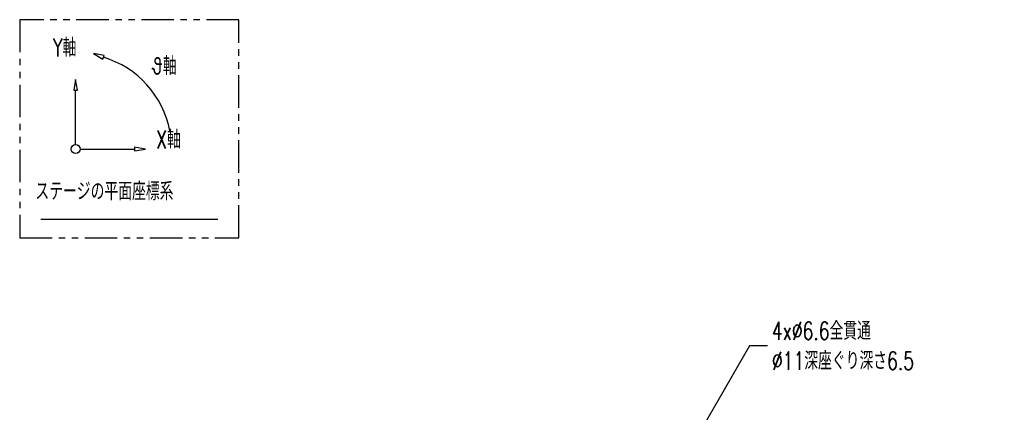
# Model space of a CAD drawing. Header units: millimetres. Extents: x 30 to 394, y 54 to 269.
# Tile 13 of 26: x 30 to 222, y 192 to 269. Entities that reach past the tile are written whole.
import ezdxf

# ---------------------------------------------------------------- set-up
doc = ezdxf.new("R2010")
doc.units = ezdxf.units.MM
doc.header["$PDSIZE"] = -1
doc.linetypes.add('PHANTOM', pattern=[12.7, 6.35, -1.27, 1.27, -1.27, 1.27, -1.27])
doc.layers.add('DIMENSION', color=1, linetype='Continuous')
doc.layers.add('SLD-0', color=7, linetype='Continuous')
doc.styles.add('SLDTEXTSTYLE1', font='TXT', dxfattribs={"width": 0.7, "bigfont": 'bigfont'})
doc.dimstyles.new('SLDDIMSTYLE6', dxfattribs={"dimtxt": 3.5, "dimasz": 3.5, "dimexe": 0, "dimexo": 0.0625, "dimgap": 0.875, "dimtad": 0, "dimtih": 1, "dimtoh": 1, "dimdec": 3, "dimlfac": 5, "dimrnd": 1e-09, "dimzin": 12, "dimdsep": 46, "dimtxsty": 'SLDTEXTSTYLE1', "dimsah": 1, "dimcen": 0, "dimadec": 0, "dimazin": 3, "dimtfac": 1, "dimtdec": 3, "dimtmove": 0, "dimatfit": 3, "dimfxl": 1, "dimfrac": 2, "dimtolj": 1, "dimtzin": 12, "dimarcsym": 0})

# ---------------------------------------------------------------- blocks, each defined once
blk = doc.blocks.new('_D_10')
at = {"layer": 'Defpoints', "color": 0, "transparency": 16777216}
for p in [(162.1, 188.03), (161, 186.13)]:
    blk.add_point(p, dxfattribs=at)
at = {"layer": 'DIMENSION', "color": 0, "lineweight": -2, "transparency": 16777216}
for p, q in [((172.13, 205.42), (162.75, 189.16)), ((175.63, 205.42), (172.13, 205.42))]:
    blk.add_line(p, q, dxfattribs=at)
at = {"layer": 'DIMENSION', "color": 0, "transparency": 16777216}
blk.add_solid([(162.24, 189.45), (163.25, 188.87), (161, 186.13)], dxfattribs=at)
at = {"layer": 'DIMENSION', "color": 0, "transparency": 16777216, "insert": (176.51, 210.08), "char_height": 3.5, "attachment_point": 1, "style": 'SLDTEXTSTYLE1'}
blk.add_mtext('\\A1;4x%%c6.6全貫通\\P∅11深座ぐり深さ6.5', dxfattribs=at)

msp = doc.modelspace()

# ---------------------------------------------------------------- linework, layer by layer
at = {"color": 0, "linetype": 'PHANTOM', "lineweight": 25}
for p, q in [((72.48054758, 269.10773305), (29.68099099, 269.10773305)), ((29.68099099, 269.10773305), (29.68099099, 226.51355074)), ((72.48054758, 269.10773305), (29.68099099, 269.10773305)), ((29.68099099, 269.10773305), (29.68099099, 226.51355074)), ((72.48054758, 226.51355074), (72.48054758, 269.10773305)), ((72.48054758, 226.51355074), (72.48054758, 269.10773305)), ((29.68099099, 226.51355074), (72.48054758, 226.51355074)), ((29.68099099, 226.51355074), (72.48054758, 226.51355074))]:
    msp.add_line(p, q, dxfattribs=at)
at = {"color": 0, "linetype": 'Continuous', "lineweight": 25}
for p, q in [((46.18027911, 262.08803144), (44.05791469, 262.48283222)), ((44.05791469, 262.48283222), (45.93751321, 261.42103762)), ((46.18027911, 262.08803144), (44.05791469, 262.48283222)), ((44.05791469, 262.48283222), (45.93751321, 261.42103762)), ((45.93751321, 261.42103762), (46.18027911, 262.08803144)), ((45.93751321, 261.42103762), (46.18027911, 262.08803144)), ((40.59807986, 257.44354243), (40.24317986, 255.31414244)), ((40.59807986, 257.44354243), (40.24317986, 255.31414244)), ((40.95297986, 255.31414244), (40.59807986, 257.44354243)), ((40.95297986, 255.31414244), (40.59807986, 257.44354243)), ((40.24317986, 255.31414244), (40.95297986, 255.31414244)), ((40.24317986, 255.31414244), (40.95297986, 255.31414244)), ((40.59807986, 244.70685323), (40.59807986, 255.31414244)), ((40.59807986, 244.70685323), (40.59807986, 255.31414244)), ((52.07606338, 244.19105891), (52.07606338, 243.48125891)), ((54.20546338, 243.83615891), (52.07606338, 244.19105891)), ((52.07606338, 244.19105891), (52.07606338, 243.48125891)), ((54.20546338, 243.83615891), (52.07606338, 244.19105891)), ((41.46877418, 243.83615891), (52.07606338, 243.83615891)), ((41.46877418, 243.83615891), (52.07606338, 243.83615891)), ((52.07606338, 243.48125891), (54.20546338, 243.83615891)), ((52.07606338, 243.48125891), (54.20546338, 243.83615891)), ((68.35781418, 230.08414167), (33.83020029, 230.08414167)), ((68.35781418, 230.08414167), (33.83020029, 230.08414167))]:
    msp.add_line(p, q, dxfattribs=at)
msp.add_circle((40.59807986, 243.83615891), 0.87069432, dxfattribs=at)
msp.add_circle((40.59807986, 243.83615891), 0.87069432, dxfattribs=at)
msp.add_arc((40.59807986, 243.83615891), 18.73202337, 10.932260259, 73.0508400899, dxfattribs=at)
msp.add_arc((40.59807986, 243.83615891), 18.73202337, 10.932260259, 73.0508400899, dxfattribs=at)

# ---------------------------------------------------------------- texts
at = {"layer": 'SLD-0', "color": 0, "char_height": 3.5, "attachment_point": 1, "style": 'SLDTEXTSTYLE1'}
for s, insert in [('Y軸', (36.16982202, 265.41680116)), ('θ軸', (55.54566994, 261.81808968)), ('X軸', (56.33316976, 247.47518734)), ('ステージの平面座標系', (32.7457146, 237.33523235))]:
    msp.add_mtext(s, dxfattribs=dict(at, insert=insert))

# ---------------------------------------------------------------- dimensions: what is measured, and where the dimension line sits
at = {"layer": 'DIMENSION', "color": 0}
dim = msp.add_diameter_dim_2p(p1=(162.09502018, 188.03334702), p2=(160.99502018, 186.12809113), text='4x%%c6.6全貫通\\P<>深座ぐり深さ6.5', dimstyle='SLDDIMSTYLE6', dxfattribs=at)
dim.commit()
dim.dimension.update_dxf_attribs({"geometry": '_D_10', "text_midpoint": (190.63453193, 205.41651794), "dimtype": 163})

doc.saveas('drawing.dxf')
